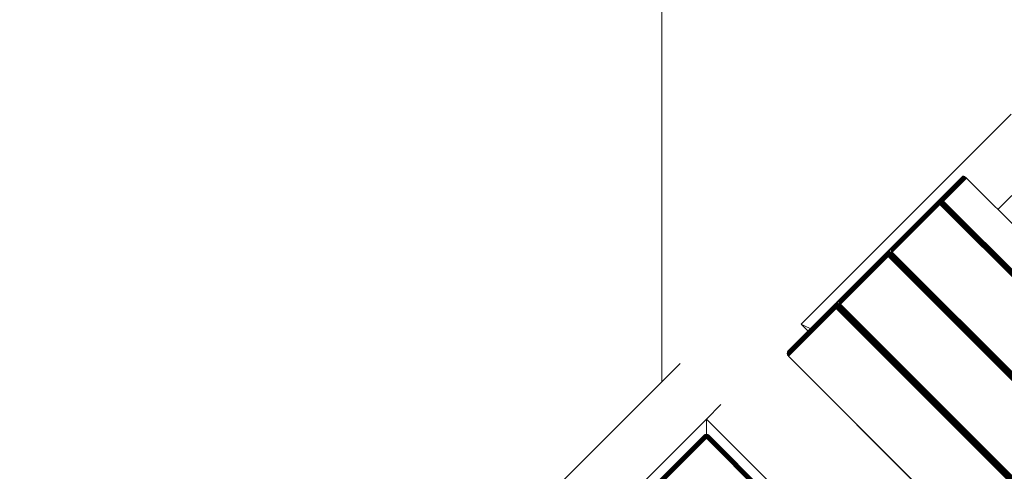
# Model space of a CAD drawing. Header units: millimetres. Extents: x -68595 to 26741, y -534 to 35396.
# Tile 29 of 172: x -60127 to -59617, y 27222 to 27456. Entities that reach past the tile are written whole.
import ezdxf

# ---------------------------------------------------------------- set-up
doc = ezdxf.new("R2010")
doc.units = ezdxf.units.MM
for name, color, linetype, lineweight, true_color in [('Furniture-1', 7, 'Continuous', 9, 0xaaaaaa), ('Kohvikutool-1', 7, 'Continuous', 9, 0xaaaaaa), ('Surface Pattern-1', 7, 'Continuous', 9, 0x232323)]:
    doc.layers.add(name, color=color, linetype=linetype, lineweight=lineweight, true_color=true_color)

# ---------------------------------------------------------------- blocks, each defined once
blk = doc.blocks.new('MA_Kohvikultool - Kohvikutool_DWG-V64-Sisehoov')
at = {"layer": 'Kohvikutool-1'}
for p, q in [((-165, 15), (-165, 465)), ((-348.73, 458), (-348.73, 22)), ((-331.82, 22), (-331.82, 458)), ((-331.46, 458), (-331.46, 22)), ((-331.08, 22), (-331.08, 458)), ((-330.68, 22), (-330.68, 458)), ((-330.29, 22), (-330.29, 458)), ((-329.93, 22), (-329.93, 458)), ((-329.64, 22), (-329.64, 458)), ((-329.41, 22), (-329.41, 458)), ((-329.25, 22), (-329.25, 458)), ((-294.28, 458), (-294.28, 22)), ((-294.19, 458), (-294.19, 22)), ((-293.77, 22), (-293.77, 458)), ((-293.41, 458), (-293.41, 22)), ((-293.03, 458), (-293.03, 22)), ((-292.63, 458), (-292.63, 22)), ((-292.24, 458), (-292.24, 22)), ((-291.88, 458), (-291.88, 22)), ((-291.59, 458), (-291.59, 22)), ((-291.36, 22), (-291.36, 458)), ((-291.2, 22), (-291.2, 458)), ((-256.23, 458), (-256.23, 22)), ((-256.14, 458), (-256.14, 22)), ((-255.72, 22), (-255.72, 458)), ((-255.36, 458), (-255.36, 22)), ((-254.98, 458), (-254.98, 22)), ((-254.58, 458), (-254.58, 22)), ((-254.19, 458), (-254.19, 22)), ((-253.83, 22), (-253.83, 458)), ((-253.54, 458), (-253.54, 22)), ((-253.31, 22), (-253.31, 458)), ((-253.15, 22), (-253.15, 458)), ((-218.18, 458), (-218.18, 22)), ((-218.09, 458), (-218.09, 22)), ((-159.97, 458), (-159.97, 22)), ((-159.86, 458), (-159.86, 22)), ((-159.67, 458), (-159.67, 22)), ((-159.41, 458), (-159.41, 22)), ((-159.09, 458), (-159.09, 22)), ((-158.74, 22), (-158.74, 458)), ((-158.36, 458), (-158.36, 22)), ((-158, 22), (-158, 458)), ((-378.23, 45), (-348.73, 45)), ((-348.73, 22), (-331.82, 22)), ((-348.73, 22), (-348.72, 21.64)), ((-331.8, 21.64), (-348.72, 21.64)), ((-348.72, 21.64), (-348.68, 21.26)), ((-348.68, 21.26), (-331.77, 21.26)), ((-348.68, 21.26), (-348.62, 20.91)), ((-331.7, 20.91), (-348.62, 20.91)), ((-348.62, 20.91), (-348.53, 20.59)), ((-348.53, 20.59), (-331.62, 20.59)), ((-348.53, 20.59), (-348.42, 20.33)), ((-331.82, 22), (-331.46, 22)), ((-331.82, 22), (-331.8, 21.64)), ((-331.8, 21.64), (-331.45, 21.64)), ((-331.8, 21.64), (-331.77, 21.26)), ((-331.77, 21.26), (-331.42, 21.28)), ((-331.77, 21.26), (-331.7, 20.91)), ((-331.74, 21.12), (-329.51, 21)), ((-331.73, 21.05), (-329.54, 20.92)), ((-331.7, 20.91), (-331.35, 20.92)), ((-331.7, 20.91), (-331.62, 20.59)), ((-331.62, 20.59), (-331.27, 20.61)), ((-331.62, 20.59), (-331.51, 20.33)), ((-331.46, 22), (-331.08, 22)), ((-331.45, 21.64), (-331.46, 22)), ((-331.07, 21.66), (-331.45, 21.64)), ((-331.45, 21.64), (-331.42, 21.28)), ((-331.03, 21.32), (-331.42, 21.28)), ((-331.42, 21.28), (-331.35, 20.92)), ((-330.97, 20.98), (-331.35, 20.92)), ((-331.35, 20.92), (-331.27, 20.61)), ((-330.89, 20.69), (-331.27, 20.61)), ((-331.27, 20.61), (-331.16, 20.35)), ((-330.79, 20.44), (-331.16, 20.35)), ((-331.08, 22), (-330.68, 22)), ((-331.07, 21.66), (-331.08, 22)), ((-330.67, 21.7), (-331.07, 21.66)), ((-331.03, 21.32), (-331.07, 21.66)), ((-330.64, 21.38), (-331.03, 21.32)), ((-330.97, 20.98), (-331.03, 21.32)), ((-330.58, 21.08), (-330.97, 20.98)), ((-330.89, 20.69), (-330.97, 20.98)), ((-330.51, 20.82), (-330.89, 20.69)), ((-330.79, 20.44), (-330.89, 20.69)), ((-330.42, 20.6), (-330.79, 20.44)), ((-330.67, 20.27), (-330.79, 20.44)), ((-330.68, 22), (-330.29, 22)), ((-330.67, 21.7), (-330.68, 22)), ((-330.28, 21.74), (-330.67, 21.7)), ((-330.64, 21.38), (-330.67, 21.7)), ((-330.31, 20.44), (-330.67, 20.27)), ((-330.25, 21.48), (-330.64, 21.38)), ((-330.58, 21.08), (-330.64, 21.38)), ((-330.21, 21.23), (-330.58, 21.08)), ((-330.51, 20.82), (-330.58, 21.08)), ((-330.14, 21), (-330.51, 20.82)), ((-330.42, 20.6), (-330.51, 20.82)), ((-330.07, 20.82), (-330.42, 20.6)), ((-330.31, 20.44), (-330.42, 20.6)), ((-329.98, 20.69), (-330.31, 20.44)), ((-330.21, 20.35), (-330.31, 20.44)), ((-330.29, 22), (-329.93, 22)), ((-330.28, 21.74), (-330.29, 22)), ((-329.93, 21.8), (-330.28, 21.74)), ((-330.25, 21.48), (-330.28, 21.74)), ((-329.91, 21.6), (-330.25, 21.48)), ((-330.21, 21.23), (-330.25, 21.48)), ((-329.87, 21.4), (-330.21, 21.23)), ((-330.14, 21), (-330.21, 21.23)), ((-330.21, 20.35), (-329.89, 20.61)), ((-329.82, 21.23), (-330.14, 21)), ((-330.07, 20.82), (-330.14, 21)), ((-330.1, 20.33), (-329.8, 20.59)), ((-329.76, 21.08), (-330.07, 20.82)), ((-329.98, 20.69), (-330.07, 20.82)), ((-329.7, 20.98), (-329.98, 20.69)), ((-329.89, 20.61), (-329.98, 20.69)), ((-329.64, 22), (-329.93, 22)), ((-329.93, 21.8), (-329.93, 22)), ((-329.93, 22), (-329.63, 21.87)), ((-329.63, 21.87), (-329.93, 21.8)), ((-329.91, 21.6), (-329.93, 21.8)), ((-329.63, 21.87), (-329.91, 21.6)), ((-329.62, 21.73), (-329.91, 21.6)), ((-329.87, 21.4), (-329.91, 21.6)), ((-329.89, 20.61), (-329.63, 20.92)), ((-329.8, 20.59), (-329.89, 20.61)), ((-329.62, 21.73), (-329.87, 21.4)), ((-329.6, 21.6), (-329.87, 21.4)), ((-329.82, 21.23), (-329.87, 21.4)), ((-329.6, 21.6), (-329.82, 21.23)), ((-329.56, 21.48), (-329.82, 21.23)), ((-329.76, 21.08), (-329.82, 21.23)), ((-329.8, 20.59), (-329.56, 20.91)), ((-329.8, 20.59), (-294.83, 20.59)), ((-329.56, 21.48), (-329.76, 21.08)), ((-329.52, 21.38), (-329.76, 21.08)), ((-329.7, 20.98), (-329.76, 21.08)), ((-329.52, 21.38), (-329.7, 20.98)), ((-329.48, 21.32), (-329.7, 20.98)), ((-329.63, 20.92), (-329.7, 20.98)), ((-329.41, 22), (-329.64, 22)), ((-329.63, 20.92), (-329.48, 21.32)), ((-329.63, 20.92), (-329.45, 21.3)), ((-329.63, 20.92), (-329.56, 20.91)), ((-329.56, 20.91), (-329.41, 21.27)), ((-329.56, 20.91), (-329.41, 21.27)), ((-329.56, 20.91), (-294.59, 20.91)), ((-329.41, 22), (-329.25, 22)), ((-329.38, 21.26), (-329.3, 21.64)), ((-329.38, 21.26), (-294.41, 21.26)), ((-329.3, 21.64), (-329.25, 22)), ((-329.28, 21.64), (-294.31, 21.64)), ((-294.28, 22), (-329.25, 22)), ((-295.13, 20.33), (-294.83, 20.59)), ((-294.83, 20.59), (-294.59, 20.91)), ((-294.65, 20.69), (-294.74, 20.61)), ((-294.59, 20.91), (-294.37, 21.28)), ((-294.59, 20.91), (-294.41, 21.26)), ((-294.31, 21.64), (-294.41, 21.26)), ((-294.27, 21.38), (-294.32, 21.23)), ((-294.31, 21.64), (-294.28, 22)), ((-294.18, 21.73), (-294.24, 21.6)), ((-294.19, 22), (-294.16, 21.93)), ((-293.77, 22), (-293.41, 22)), ((-293.77, 22), (-293.75, 21.64)), ((-293.4, 21.64), (-293.75, 21.64)), ((-293.75, 21.64), (-293.72, 21.26)), ((-293.37, 21.28), (-293.72, 21.26)), ((-293.72, 21.26), (-293.65, 20.91)), ((-293.69, 21.12), (-291.46, 21)), ((-293.68, 21.05), (-291.49, 20.92)), ((-293.3, 20.92), (-293.65, 20.91)), ((-293.65, 20.91), (-293.57, 20.59)), ((-293.22, 20.61), (-293.57, 20.59)), ((-293.57, 20.59), (-293.46, 20.33)), ((-293.41, 22), (-293.03, 22)), ((-293.4, 21.64), (-293.41, 22)), ((-293.02, 21.66), (-293.4, 21.64)), ((-293.4, 21.64), (-293.37, 21.28)), ((-292.98, 21.32), (-293.37, 21.28)), ((-293.37, 21.28), (-293.3, 20.92)), ((-292.92, 20.98), (-293.3, 20.92)), ((-293.3, 20.92), (-293.22, 20.61)), ((-292.84, 20.69), (-293.22, 20.61)), ((-293.22, 20.61), (-293.11, 20.35)), ((-292.74, 20.44), (-293.11, 20.35)), ((-293.03, 22), (-292.63, 22)), ((-293.02, 21.66), (-293.03, 22)), ((-292.62, 21.7), (-293.02, 21.66)), ((-292.98, 21.32), (-293.02, 21.66)), ((-292.59, 21.38), (-292.98, 21.32)), ((-292.92, 20.98), (-292.98, 21.32)), ((-292.53, 21.08), (-292.92, 20.98)), ((-292.84, 20.69), (-292.92, 20.98)), ((-292.46, 20.82), (-292.84, 20.69)), ((-292.74, 20.44), (-292.84, 20.69)), ((-292.37, 20.6), (-292.74, 20.44)), ((-292.62, 20.27), (-292.74, 20.44)), ((-292.63, 22), (-292.24, 22)), ((-292.62, 21.7), (-292.63, 22)), ((-292.23, 21.74), (-292.62, 21.7)), ((-292.59, 21.38), (-292.62, 21.7)), ((-292.26, 20.44), (-292.62, 20.27)), ((-292.2, 21.48), (-292.59, 21.38)), ((-292.53, 21.08), (-292.59, 21.38)), ((-292.16, 21.23), (-292.53, 21.08)), ((-292.46, 20.82), (-292.53, 21.08)), ((-292.1, 21), (-292.46, 20.82)), ((-292.37, 20.6), (-292.46, 20.82)), ((-292.02, 20.82), (-292.37, 20.6)), ((-292.26, 20.44), (-292.37, 20.6)), ((-291.93, 20.69), (-292.26, 20.44)), ((-292.16, 20.35), (-292.26, 20.44)), ((-292.24, 22), (-291.88, 22)), ((-292.23, 21.74), (-292.24, 22)), ((-291.88, 21.8), (-292.23, 21.74)), ((-292.2, 21.48), (-292.23, 21.74)), ((-291.86, 21.6), (-292.2, 21.48)), ((-292.16, 21.23), (-292.2, 21.48)), ((-291.82, 21.4), (-292.16, 21.23)), ((-292.1, 21), (-292.16, 21.23)), ((-292.16, 20.35), (-291.84, 20.61)), ((-291.77, 21.23), (-292.1, 21)), ((-292.02, 20.82), (-292.1, 21)), ((-292.05, 20.33), (-291.75, 20.59)), ((-291.71, 21.08), (-292.02, 20.82)), ((-291.93, 20.69), (-292.02, 20.82)), ((-291.65, 20.98), (-291.93, 20.69)), ((-291.84, 20.61), (-291.93, 20.69)), ((-291.88, 22), (-291.59, 22)), ((-291.88, 21.8), (-291.88, 22)), ((-291.59, 22), (-291.88, 21.8)), ((-291.58, 21.87), (-291.88, 21.8)), ((-291.86, 21.6), (-291.88, 21.8)), ((-291.58, 21.87), (-291.86, 21.6)), ((-291.57, 21.73), (-291.86, 21.6)), ((-291.82, 21.4), (-291.86, 21.6)), ((-291.84, 20.61), (-291.58, 20.92)), ((-291.84, 20.61), (-291.75, 20.59)), ((-291.57, 21.73), (-291.82, 21.4)), ((-291.55, 21.6), (-291.82, 21.4)), ((-291.77, 21.23), (-291.82, 21.4)), ((-291.55, 21.6), (-291.77, 21.23)), ((-291.51, 21.48), (-291.77, 21.23)), ((-291.71, 21.08), (-291.77, 21.23)), ((-291.75, 20.59), (-291.51, 20.91)), ((-256.78, 20.59), (-291.75, 20.59)), ((-291.51, 21.48), (-291.71, 21.08)), ((-291.47, 21.38), (-291.71, 21.08)), ((-291.65, 20.98), (-291.71, 21.08)), ((-291.47, 21.38), (-291.65, 20.98)), ((-291.43, 21.32), (-291.65, 20.98)), ((-291.58, 20.92), (-291.65, 20.98)), ((-291.59, 22), (-291.36, 22)), ((-291.58, 20.92), (-291.43, 21.32)), ((-291.58, 20.92), (-291.4, 21.3)), ((-291.58, 20.92), (-291.51, 20.91)), ((-291.51, 20.91), (-291.36, 21.27)), ((-291.51, 20.91), (-291.36, 21.27)), ((-256.54, 20.91), (-291.51, 20.91)), ((-291.2, 22), (-291.36, 22)), ((-291.36, 21.27), (-291.23, 21.64)), ((-256.36, 21.26), (-291.33, 21.26)), ((-291.25, 21.64), (-291.2, 22)), ((-256.26, 21.64), (-291.23, 21.64)), ((-256.23, 22), (-291.2, 22)), ((-257.08, 20.33), (-256.78, 20.59)), ((-256.78, 20.59), (-256.54, 20.91)), ((-256.6, 20.69), (-256.69, 20.61)), ((-256.54, 20.91), (-256.36, 21.26)), ((-256.26, 21.64), (-256.36, 21.26)), ((-256.23, 21.38), (-256.27, 21.23)), ((-256.23, 22), (-256.26, 21.64)), ((-256.13, 21.73), (-256.19, 21.6)), ((-256.11, 21.93), (-256.14, 22)), ((-255.72, 22), (-255.36, 22)), ((-255.72, 22), (-255.7, 21.64)), ((-255.7, 21.64), (-255.35, 21.64)), ((-255.7, 21.64), (-255.67, 21.26)), ((-255.67, 21.26), (-255.32, 21.28)), ((-255.67, 21.26), (-255.6, 20.91)), ((-255.64, 21.12), (-253.41, 21)), ((-255.63, 21.05), (-253.44, 20.92)), ((-255.6, 20.91), (-255.25, 20.92)), ((-255.6, 20.91), (-255.52, 20.59)), ((-255.52, 20.59), (-255.17, 20.61)), ((-255.52, 20.59), (-255.41, 20.33)), ((-255.36, 22), (-254.98, 22)), ((-255.36, 22), (-255.35, 21.64)), ((-254.97, 21.66), (-255.35, 21.64)), ((-255.35, 21.64), (-255.32, 21.28)), ((-254.93, 21.32), (-255.32, 21.28)), ((-255.32, 21.28), (-255.25, 20.92)), ((-254.87, 20.98), (-255.25, 20.92)), ((-255.25, 20.92), (-255.17, 20.61)), ((-254.79, 20.69), (-255.17, 20.61)), ((-255.17, 20.61), (-255.06, 20.35)), ((-254.69, 20.44), (-255.06, 20.35)), ((-254.98, 22), (-254.58, 22)), ((-254.98, 22), (-254.97, 21.66)), ((-254.57, 21.7), (-254.97, 21.66)), ((-254.93, 21.32), (-254.97, 21.66)), ((-254.54, 21.38), (-254.93, 21.32)), ((-254.87, 20.98), (-254.93, 21.32)), ((-254.48, 21.08), (-254.87, 20.98)), ((-254.79, 20.69), (-254.87, 20.98)), ((-254.41, 20.82), (-254.79, 20.69)), ((-254.69, 20.44), (-254.79, 20.69)), ((-254.32, 20.6), (-254.69, 20.44)), ((-254.57, 20.27), (-254.69, 20.44)), ((-254.58, 22), (-254.19, 22)), ((-254.58, 22), (-254.57, 21.7)), ((-254.18, 21.74), (-254.57, 21.7)), ((-254.54, 21.38), (-254.57, 21.7)), ((-254.21, 20.44), (-254.57, 20.27)), ((-254.15, 21.48), (-254.54, 21.38)), ((-254.48, 21.08), (-254.54, 21.38)), ((-254.11, 21.23), (-254.48, 21.08)), ((-254.41, 20.82), (-254.48, 21.08)), ((-254.05, 21), (-254.41, 20.82)), ((-254.32, 20.6), (-254.41, 20.82)), ((-253.97, 20.82), (-254.32, 20.6)), ((-254.21, 20.44), (-254.32, 20.6)), ((-253.88, 20.69), (-254.21, 20.44)), ((-254.11, 20.35), (-254.21, 20.44)), ((-254.19, 22), (-253.83, 22)), ((-254.19, 22), (-254.18, 21.74)), ((-253.83, 21.8), (-254.18, 21.74)), ((-254.15, 21.48), (-254.18, 21.74)), ((-253.81, 21.6), (-254.15, 21.48)), ((-254.11, 21.23), (-254.15, 21.48)), ((-253.77, 21.4), (-254.11, 21.23)), ((-254.05, 21), (-254.11, 21.23)), ((-254.11, 20.35), (-253.79, 20.61)), ((-253.72, 21.23), (-254.05, 21)), ((-253.97, 20.82), (-254.05, 21)), ((-254, 20.33), (-253.7, 20.59)), ((-253.66, 21.08), (-253.97, 20.82)), ((-253.88, 20.69), (-253.97, 20.82)), ((-253.6, 20.98), (-253.88, 20.69)), ((-253.79, 20.61), (-253.88, 20.69)), ((-253.83, 22), (-253.54, 22)), ((-253.83, 22), (-253.53, 21.93)), ((-253.83, 22), (-253.83, 21.8)), ((-253.53, 21.87), (-253.83, 21.8)), ((-253.81, 21.6), (-253.83, 21.8)), ((-253.53, 21.87), (-253.81, 21.6)), ((-253.52, 21.73), (-253.81, 21.6)), ((-253.77, 21.4), (-253.81, 21.6)), ((-253.79, 20.61), (-253.53, 20.92)), ((-253.7, 20.59), (-253.79, 20.61)), ((-253.52, 21.73), (-253.77, 21.4)), ((-253.5, 21.6), (-253.77, 21.4)), ((-253.72, 21.23), (-253.77, 21.4)), ((-253.5, 21.6), (-253.72, 21.23)), ((-253.46, 21.48), (-253.72, 21.23)), ((-253.66, 21.08), (-253.72, 21.23)), ((-253.7, 20.59), (-253.46, 20.91)), ((-218.73, 20.59), (-253.7, 20.59)), ((-253.46, 21.48), (-253.66, 21.08)), ((-253.42, 21.38), (-253.66, 21.08)), ((-253.6, 20.98), (-253.66, 21.08)), ((-253.42, 21.38), (-253.6, 20.98)), ((-253.38, 21.32), (-253.6, 20.98)), ((-253.53, 20.92), (-253.6, 20.98)), ((-253.31, 22), (-253.54, 22)), ((-253.53, 20.92), (-253.38, 21.32)), ((-253.28, 21.26), (-253.53, 20.92)), ((-253.46, 20.91), (-253.53, 20.92)), ((-253.46, 20.91), (-253.28, 21.26)), ((-218.49, 20.91), (-253.46, 20.91)), ((-253.31, 22), (-253.15, 22)), ((-253.2, 21.64), (-253.28, 21.26)), ((-218.31, 21.26), (-253.28, 21.26)), ((-253.2, 21.64), (-253.15, 22)), ((-218.21, 21.64), (-253.18, 21.64)), ((-218.18, 22), (-253.15, 22)), ((-236.98, 22), (-234.58, 15)), ((-234.58, 15), (-236.98, 22)), ((-234.58, 22), (-234.58, 15)), ((-219.03, 20.33), (-218.73, 20.59)), ((-218.73, 20.59), (-218.49, 20.91)), ((-218.55, 20.69), (-218.64, 20.61)), ((-218.49, 20.91), (-218.27, 21.28)), ((-218.31, 21.26), (-218.49, 20.91)), ((-218.21, 21.64), (-218.31, 21.26)), ((-218.18, 21.38), (-218.22, 21.23)), ((-218.21, 21.64), (-218.18, 22)), ((-218.08, 21.73), (-218.14, 21.6)), ((-218.06, 21.93), (-218.09, 22)), ((-158, 22), (-165, 15)), ((-165, 15), (-158, 22)), ((-160, 22), (-159.97, 21.64)), ((-159.97, 22), (-160, 22)), ((-160, 22), (-159.97, 21.64)), ((-159.93, 21.64), (-159.97, 22)), ((-159.86, 22), (-159.97, 22)), ((-159.93, 21.64), (-159.97, 21.64)), ((-159.97, 21.64), (-159.86, 21.26)), ((-159.97, 21.64), (-159.86, 21.26)), ((-159.83, 21.66), (-159.93, 21.64)), ((-159.93, 21.64), (-159.83, 21.28)), ((-159.83, 21.66), (-159.86, 22)), ((-159.67, 22), (-159.86, 22)), ((-159.83, 21.28), (-159.86, 21.26)), ((-159.86, 21.26), (-159.67, 20.91)), ((-159.86, 21.26), (-159.67, 20.91)), ((-159.65, 21.7), (-159.83, 21.66)), ((-159.73, 21.32), (-159.83, 21.66)), ((-159.73, 21.32), (-159.83, 21.28)), ((-159.83, 21.28), (-159.65, 20.92)), ((-159.56, 21.38), (-159.73, 21.32)), ((-159.56, 20.98), (-159.73, 21.32)), ((-159.65, 21.7), (-159.67, 22)), ((-159.41, 22), (-159.67, 22)), ((-159.65, 20.92), (-159.67, 20.91)), ((-159.67, 20.91), (-159.41, 20.59)), ((-159.67, 20.91), (-159.41, 20.59)), ((-159.39, 21.74), (-159.65, 21.7)), ((-159.56, 21.38), (-159.65, 21.7)), ((-159.56, 20.98), (-159.65, 20.92)), ((-159.65, 20.92), (-159.39, 20.61)), ((-159.31, 21.48), (-159.56, 21.38)), ((-159.4, 21.08), (-159.56, 21.38)), ((-159.4, 21.08), (-159.56, 20.98)), ((-159.31, 20.69), (-159.56, 20.98)), ((-159.39, 21.74), (-159.41, 22)), ((-159.09, 22), (-159.41, 22)), ((-159.39, 20.61), (-159.41, 20.59)), ((-159.41, 20.59), (-159.09, 20.33)), ((-159.41, 20.59), (-159.09, 20.33)), ((-159.18, 21.23), (-159.4, 21.08)), ((-159.18, 20.82), (-159.4, 21.08)), ((-159.08, 21.8), (-159.39, 21.74)), ((-159.31, 21.48), (-159.39, 21.74)), ((-159.31, 20.69), (-159.39, 20.61)), ((-159.39, 20.61), (-159.08, 20.35)), ((-159.02, 21.6), (-159.31, 21.48)), ((-159.18, 21.23), (-159.31, 21.48)), ((-159.18, 20.82), (-159.31, 20.69)), ((-159.02, 20.44), (-159.31, 20.69)), ((-158.92, 21.4), (-159.18, 21.23)), ((-159, 21), (-159.18, 21.23)), ((-159, 21), (-159.18, 20.82)), ((-158.92, 20.6), (-159.18, 20.82)), ((-159.08, 21.8), (-159.09, 22)), ((-158.74, 22), (-159.09, 22)), ((-158.74, 22), (-159.08, 21.8)), ((-158.72, 21.87), (-159.08, 21.8)), ((-159.02, 21.6), (-159.08, 21.8)), ((-159.02, 20.44), (-159.08, 20.35)), ((-158.72, 21.87), (-159.02, 21.6)), ((-158.68, 21.73), (-159.02, 21.6)), ((-158.92, 21.4), (-159.02, 21.6)), ((-158.92, 20.6), (-159.02, 20.44)), ((-158.68, 20.27), (-159.02, 20.44)), ((-158.77, 21.23), (-159, 21)), ((-158.77, 20.82), (-159, 21)), ((-158.68, 21.73), (-158.92, 21.4)), ((-158.62, 21.6), (-158.92, 21.4)), ((-158.77, 21.23), (-158.92, 21.4)), ((-158.77, 20.82), (-158.92, 20.6)), ((-158.62, 20.44), (-158.92, 20.6)), ((-158.62, 21.6), (-158.77, 21.23)), ((-158.52, 21.48), (-158.77, 21.23)), ((-158.6, 21.08), (-158.77, 21.23)), ((-158.6, 21.08), (-158.77, 20.82)), ((-158.52, 20.69), (-158.77, 20.82)), ((-158.36, 22), (-158.73, 21.93)), ((-158.62, 20.44), (-158.68, 20.27)), ((-158.52, 20.69), (-158.62, 20.44)), ((-158.3, 20.35), (-158.62, 20.44)), ((-158.52, 21.48), (-158.6, 21.08)), ((-158.4, 21.38), (-158.6, 21.08)), ((-158.4, 20.98), (-158.6, 21.08)), ((-158.4, 20.98), (-158.52, 20.69)), ((-158.26, 20.61), (-158.52, 20.69)), ((-158.4, 21.38), (-158.4, 20.98)), ((-158.27, 21.32), (-158.4, 20.98)), ((-158.2, 20.92), (-158.4, 20.98)), ((-158.36, 21.97), (-158, 22)), ((-158.3, 20.35), (-158.26, 20.61)), ((-158.2, 20.92), (-158.27, 21.32)), ((-158.26, 20.61), (-158.2, 20.92)), ((-158.26, 20.61), (-158, 20.59)), ((-158.2, 20.92), (-158.2, 21.3)), ((-158.2, 20.92), (-158, 20.91)), ((-158, 20.91), (-158.07, 21.27)), ((-55.75, 22), (-158, 22)), ((-158, 22), (-158, 21.64)), ((-55.75, 21.64), (-158, 21.64)), ((-158, 21.64), (-158, 21.26)), ((-55.75, 21.26), (-158, 21.26)), ((-158, 21.26), (-158, 20.91)), ((-55.75, 20.91), (-158, 20.91)), ((-158, 20.91), (-158, 20.59)), ((-55.75, 20.59), (-158, 20.59)), ((-158, 20.59), (-158, 20.33)), ((-348.42, 20.33), (-331.51, 20.33)), ((-348.42, 20.33), (-348.3, 20.14)), ((-348.3, 20.14), (-331.38, 20.14)), ((-348.3, 20.14), (-348.17, 20.03)), ((-348.17, 20.03), (-331.26, 20.03)), ((-348.17, 20.03), (-348.05, 20)), ((-348.05, 20), (-331.13, 20)), ((-348.05, 20), (-313.07, 20)), ((-331.51, 20.33), (-331.16, 20.35)), ((-331.51, 20.33), (-331.38, 20.14)), ((-331.38, 20.14), (-331.04, 20.17)), ((-331.38, 20.14), (-331.26, 20.03)), ((-331.26, 20.03), (-330.91, 20.07)), ((-331.26, 20.03), (-331.13, 20)), ((-331.16, 20.35), (-331.04, 20.17)), ((-331.13, 20), (-330.79, 20.03)), ((-331.13, 20), (-296.16, 20)), ((-330.67, 20.27), (-331.04, 20.17)), ((-331.04, 20.17), (-330.91, 20.07)), ((-330.91, 20.07), (-330.56, 20.17)), ((-330.79, 20.03), (-330.91, 20.07)), ((-330.79, 20.03), (-330.44, 20.14)), ((-330.79, 20.03), (-295.82, 20.03)), ((-330.56, 20.17), (-330.67, 20.27)), ((-330.56, 20.17), (-330.21, 20.35)), ((-330.44, 20.14), (-330.56, 20.17)), ((-330.44, 20.14), (-330.1, 20.33)), ((-330.44, 20.14), (-295.47, 20.14)), ((-330.1, 20.33), (-330.21, 20.35)), ((-330.1, 20.33), (-295.13, 20.33)), ((-315.58, 20.14), (-313.07, 20)), ((-313.07, 20), (-312.95, 20.03)), ((-296.16, 20), (-313.07, 20)), ((-312.82, 20.14), (-312.95, 20.03)), ((-296.04, 20.03), (-312.95, 20.03)), ((-310.25, 20.14), (-310.12, 20.03)), ((-293.21, 20.03), (-310.12, 20.03)), ((-310.12, 20.03), (-310, 20)), ((-310, 20), (-293.08, 20)), ((-310, 20), (-275.02, 20)), ((-296.16, 20), (-295.82, 20.03)), ((-296.16, 20), (-296.04, 20.03)), ((-296.04, 20.03), (-295.91, 20.14)), ((-295.7, 20.07), (-296.04, 20.03)), ((-295.82, 20.03), (-295.47, 20.14)), ((-295.7, 20.07), (-295.82, 20.03)), ((-295.47, 20.14), (-295.13, 20.33)), ((-293.33, 20.14), (-295.47, 20.14)), ((-293.46, 20.33), (-295.13, 20.33)), ((-293.11, 20.35), (-293.46, 20.33)), ((-293.46, 20.33), (-293.33, 20.14)), ((-292.99, 20.17), (-293.33, 20.14)), ((-293.33, 20.14), (-293.21, 20.03)), ((-292.86, 20.07), (-293.21, 20.03)), ((-293.21, 20.03), (-293.08, 20)), ((-293.11, 20.35), (-292.99, 20.17)), ((-293.08, 20), (-292.74, 20.03)), ((-293.08, 20), (-258.11, 20)), ((-292.62, 20.27), (-292.99, 20.17)), ((-292.99, 20.17), (-292.86, 20.07)), ((-292.86, 20.07), (-292.51, 20.17)), ((-292.86, 20.07), (-292.74, 20.03)), ((-292.74, 20.03), (-292.39, 20.14)), ((-257.77, 20.03), (-292.74, 20.03)), ((-292.51, 20.17), (-292.62, 20.27)), ((-292.51, 20.17), (-292.16, 20.35)), ((-292.51, 20.17), (-292.39, 20.14)), ((-292.39, 20.14), (-292.05, 20.33)), ((-292.39, 20.14), (-257.42, 20.14)), ((-292.16, 20.35), (-292.05, 20.33)), ((-257.08, 20.33), (-292.05, 20.33)), ((-277.53, 20.14), (-275.02, 20)), ((-275.02, 20), (-274.9, 20.03)), ((-258.11, 20), (-275.02, 20)), ((-274.9, 20.03), (-274.77, 20.14)), ((-257.99, 20.03), (-274.9, 20.03)), ((-272.2, 20.14), (-272.07, 20.03)), ((-272.07, 20.03), (-255.16, 20.03)), ((-272.07, 20.03), (-271.95, 20)), ((-271.95, 20), (-255.03, 20)), ((-271.95, 20), (-236.98, 20)), ((-258.11, 20), (-257.77, 20.03)), ((-258.11, 20), (-257.99, 20.03)), ((-257.99, 20.03), (-257.86, 20.14)), ((-257.65, 20.07), (-257.99, 20.03)), ((-257.77, 20.03), (-257.42, 20.14)), ((-257.65, 20.07), (-257.77, 20.03)), ((-257.42, 20.14), (-257.08, 20.33)), ((-257.42, 20.14), (-255.28, 20.14)), ((-257.08, 20.33), (-255.41, 20.33)), ((-255.41, 20.33), (-255.06, 20.35)), ((-255.41, 20.33), (-255.28, 20.14)), ((-255.28, 20.14), (-254.94, 20.17)), ((-255.28, 20.14), (-255.16, 20.03)), ((-255.16, 20.03), (-254.81, 20.07)), ((-255.16, 20.03), (-255.03, 20)), ((-255.06, 20.35), (-254.94, 20.17)), ((-255.03, 20), (-254.69, 20.03)), ((-255.03, 20), (-220.06, 20)), ((-254.57, 20.27), (-254.94, 20.17)), ((-254.94, 20.17), (-254.81, 20.07)), ((-254.81, 20.07), (-254.46, 20.17)), ((-254.69, 20.03), (-254.81, 20.07)), ((-254.69, 20.03), (-254.34, 20.14)), ((-219.72, 20.03), (-254.69, 20.03)), ((-254.46, 20.17), (-254.57, 20.27)), ((-254.46, 20.17), (-254.11, 20.35)), ((-254.34, 20.14), (-254.46, 20.17)), ((-254.34, 20.14), (-254, 20.33)), ((-219.37, 20.14), (-254.34, 20.14)), ((-254, 20.33), (-254.11, 20.35)), ((-219.03, 20.33), (-254, 20.33)), ((-239.48, 20.14), (-236.98, 20)), ((-236.98, 20), (-236.85, 20.03)), ((-220.06, 20), (-236.98, 20)), ((-236.85, 20.03), (-236.72, 20.14)), ((-219.94, 20.03), (-236.85, 20.03)), ((-220.06, 20), (-219.72, 20.03)), ((-220.06, 20), (-219.94, 20.03)), ((-219.94, 20.03), (-219.81, 20.14)), ((-219.94, 20.03), (-219.6, 20.07)), ((-219.72, 20.03), (-219.37, 20.14)), ((-219.72, 20.03), (-219.6, 20.07)), ((-219.37, 20.14), (-219.03, 20.33)), ((-159.08, 20.35), (-159.09, 20.33)), ((-159.09, 20.33), (-158.74, 20.14)), ((-159.09, 20.33), (-158.74, 20.14)), ((-159.08, 20.35), (-158.72, 20.17)), ((-158.72, 20.17), (-158.74, 20.14)), ((-158.74, 20.14), (-158.36, 20.03)), ((-158.74, 20.14), (-158.36, 20.03)), ((-158.68, 20.27), (-158.72, 20.17)), ((-158.72, 20.17), (-158.36, 20.07)), ((-158.34, 20.17), (-158.68, 20.27)), ((-158.36, 20.07), (-158.34, 20.17)), ((-158.36, 20.07), (-158, 20.03)), ((-158.36, 20.07), (-158.36, 20.03)), ((-158.36, 20.03), (-158, 20)), ((-158.36, 20.03), (-158, 20)), ((-158.34, 20.17), (-158.3, 20.35)), ((-158.34, 20.17), (-158, 20.14)), ((-158.3, 20.35), (-158, 20.33)), ((-55.75, 20.33), (-158, 20.33)), ((-158, 20.33), (-158, 20.14)), ((-158, 20.14), (-55.75, 20.14)), ((-158, 20.14), (-158, 20.03)), ((-158, 20.03), (-158, 20)), ((-55.75, 20.03), (-158, 20.03)), ((-234.58, 15), (-388.49, 15)), ((-165, 15), (-175.67, 15)), ((-35.34, 15), (-165, 15)), ((-10.89, -15), (-175.67, -15))]:
    blk.add_line(p, q, dxfattribs=at)
blk = doc.blocks.new('MA_Kohvikultool - MA_Kohvikultool-V65-Sisehoov')
blk.add_blockref('MA_Kohvikultool - Kohvikutool_DWG-V64-Sisehoov', (111.57, -216.07))

msp = doc.modelspace()

# ---------------------------------------------------------------- hatches: boundary and pattern name
at = {"layer": 'Surface Pattern-1'}
h = msp.add_hatch(dxfattribs=at)
h.set_pattern_fill('FP_6', color=256, style=0, pattern_type=2)
h.set_pattern_definition([(270, (-67594.6, -13241.8), (600, 4e-14), []), (0, (-67594.6, -13241.8), (0, 600), [])])
h.paths.add_polyline_path([(-59902.01, 25556.61), (-57646.08, 27269.19), (-57646.08, 29348.17), (-66244.21, 29348.17), (-66244.21, 29093.17), (-66744.21, 29093.17), (-66744.21, 29348.17), (-66798.58, 29348.17), (-66798.58, 25687.16), (-64518.77, 26921.57), (-63355.37, 26921.57), (-59935.15, 25569.7)])
h.paths.add_polyline_path([(-59935.15, 25671.63), (-60763.15, 26024.35), (-60410.88, 26851.3), (-59583.94, 26499.03), (-59934.9, 25672.21)])
h.paths.add_polyline_path([(-59925.64, 25770.8), (-59923.44, 25775.98), (-60296.25, 25934.23), (-60298.45, 25929.05), (-59935.15, 25774.84)])
h.paths.add_polyline_path([(-59886.32, 25863.43), (-59884.13, 25868.61), (-60256.93, 26026.85), (-60259.13, 26021.68), (-59896.89, 25867.91)])
h.paths.add_polyline_path([(-60326.06, 25940.77), (-60323.86, 25945.95), (-60696.67, 26104.2), (-60698.87, 26099.02), (-60338.5, 25946.05)])
h.paths.add_polyline_path([(-59847.01, 25956.06), (-59844.81, 25961.23), (-60217.61, 26119.48), (-60219.81, 26114.3), (-59875.7, 25968.24)])
h.paths.add_polyline_path([(-60286.74, 26033.4), (-60284.55, 26038.58), (-60657.35, 26196.82), (-60659.55, 26191.64), (-60312.19, 26044.2)])
h.paths.add_polyline_path([(-59807.69, 26048.68), (-59805.49, 26053.86), (-60178.3, 26212.11), (-60180.49, 26206.93), (-59811.38, 26050.25)])
h.paths.add_polyline_path([(-60247.43, 26126.02), (-60245.23, 26131.2), (-60618.03, 26289.45), (-60620.23, 26284.27), (-60254.11, 26128.86)])
h.paths.add_polyline_path([(-59768.37, 26141.31), (-59766.58, 26146.66), (-60138.98, 26304.73), (-60141.18, 26299.55), (-59772.06, 26142.87)])
h.paths.add_polyline_path([(-60208.11, 26218.65), (-60205.91, 26223.83), (-60578.72, 26382.07), (-60580.91, 26376.9), (-60254.11, 26238.18)])
h.paths.add_polyline_path([(-60702.62, 26231.01), (-61172.19, 26271.89), (-61169.58, 26301.77), (-61158.95, 26300.85), (-61151.37, 26400.57), (-61203.14, 26405.07), (-61212.32, 26310.84), (-61214.46, 26310.84), (-61227.91, 26311.07), (-61228.27, 26306.88), (-61409.69, 26322.68), (-61370.66, 26770.98), (-61189.25, 26755.19), (-61189.25, 26750.03), (-61173.59, 26747.54), (-61173.52, 26745.41), (-61181.46, 26654.13), (-61128.6, 26649.53), (-61119.93, 26749.15), (-61130.56, 26750.08), (-61127.96, 26779.97), (-60658.39, 26739.09), (-60661, 26709.2), (-60671.62, 26710.13), (-60710.65, 26261.82), (-60700.02, 26260.9)])
h.paths.add_polyline_path([(-59729.05, 26233.93), (-59726.86, 26239.11), (-60099.66, 26397.36), (-60101.86, 26392.18), (-59766.58, 26249.86)])
h.paths.add_polyline_path([(-60818.88, 26301.36), (-60785.06, 26689.89), (-60790.04, 26690.32), (-60823.86, 26301.79), (-60819.24, 26301.39)])
h.paths.add_polyline_path([(-60929.71, 26311.01), (-60895.89, 26699.54), (-60900.87, 26699.97), (-60934.69, 26311.44), (-60930.07, 26311.04)])
h.paths.add_polyline_path([(-60168.79, 26311.28), (-60166.59, 26316.45), (-60539.4, 26474.7), (-60541.6, 26469.52), (-60179.65, 26315.88)])
h.paths.add_polyline_path([(-61040.54, 26320.65), (-61006.72, 26709.19), (-61011.7, 26709.62), (-61045.52, 26321.09), (-61040.91, 26320.69)])
h.paths.add_polyline_path([(-59689.74, 26326.56), (-59687.54, 26331.74), (-60060.34, 26489.98), (-60062.54, 26484.81), (-59753.84, 26353.77)])
h.paths.add_polyline_path([(-61339.39, 26346.67), (-61305.57, 26735.2), (-61334.96, 26737.76), (-61368.78, 26349.23), (-61341.39, 26346.84)])
h.paths.add_polyline_path([(-61794.58, 26398.35), (-61840.04, 26401.68), (-61870.78, 26407.04), (-61905.09, 26416.67), (-61936.08, 26428.54), (-61967.1, 26444.26), (-61995.78, 26462.31), (-62022.06, 26482.8), (-62049.05, 26508.6), (-62071.6, 26534.97), (-62089.77, 26560.85), (-62106.41, 26590.15), (-62120.92, 26622.77), (-62131.8, 26655.75), (-62139.08, 26688.22), (-62143.2, 26721.41), (-62144.05, 26759.59), (-62141.75, 26790.03), (-62135.88, 26824.61), (-62126.95, 26856.9), (-62114.39, 26889.85), (-62099.32, 26919.78), (-62080.62, 26949.54), (-62058.46, 26977.66), (-62034.33, 27002.81), (-62009.22, 27024.44), (-61978.85, 27045.48), (-61952.78, 27060.17), (-61919.95, 27074.76), (-61883.79, 27086.41), (-61854.75, 27092.84), (-61818.79, 27097.11), (-61786.3, 27097.97), (-61751.21, 27095.26), (-61718.3, 27089.65), (-61684.08, 27080.02), (-61653.08, 27068.15), (-61621.65, 27052.19), (-61593.39, 27034.38), (-61567.11, 27013.89), (-61540.12, 26988.09), (-61517.57, 26961.73), (-61499.4, 26935.85), (-61482.76, 26906.54), (-61468.25, 26873.93), (-61456.53, 26837.61), (-61450.09, 26808.51), (-61445.96, 26775.13), (-61445.04, 26738.53), (-61447.42, 26706.67), (-61453.29, 26672.07), (-61463.17, 26637.11), (-61474.78, 26606.85), (-61489.85, 26576.91), (-61508.55, 26547.15), (-61530.7, 26519.03), (-61554.84, 26493.88), (-61579.95, 26472.26), (-61607.41, 26452.97), (-61636.39, 26436.52), (-61669.22, 26421.93), (-61701.98, 26411.13), (-61736.7, 26403.53), (-61771.87, 26399.46), (-61787.01, 26398.72)])
h.paths.add_polyline_path([(-60129.47, 26403.9), (-60127.28, 26409.08), (-60500.08, 26567.33), (-60502.28, 26562.15), (-60179.65, 26425.2)])
h.paths.add_polyline_path([(-59650.42, 26419.19), (-59622.82, 26484.2), (-59995.63, 26642.44), (-60023.22, 26577.43), (-59657.46, 26422.17)])
h.paths.add_polyline_path([(-61147.68, 26430.36), (-61131.2, 26619.64), (-61184.08, 26624.02), (-61200.54, 26434.96), (-61151.37, 26430.68)])
h.paths.add_polyline_path([(-61647.95, 26475.26), (-61641.03, 26479.35), (-61647.42, 26475.58)])
h.paths.add_polyline_path([(-61622.33, 26490.62), (-61615.32, 26495.8), (-61622.27, 26490.67)])
h.paths.add_polyline_path([(-60090.16, 26496.53), (-60087.96, 26501.71), (-60460.76, 26659.95), (-60462.96, 26654.77), (-60093.95, 26498.14)])
h.paths.add_polyline_path([(-61554.46, 26552.32), (-61548.96, 26559.68), (-61554.14, 26552.76)])
h.paths.add_polyline_path([(-59757.36, 26583.89), (-59778.57, 26605.1), (-59771.03, 26612.64), (-60089.23, 26930.84), (-60096.77, 26923.3), (-60117.98, 26944.51), (-59784.7, 27277.8), (-59763.48, 27256.58), (-59771.03, 27249.04), (-59700.32, 27178.33), (-59662.8, 27215.85), (-59729.03, 27283.57), (-59728.47, 27284.32), (-59718.6, 27295.01), (-59721.43, 27298.64), (-59593.06, 27427), (-59275.26, 27108.41), (-59403.63, 26980.04), (-59407.67, 26983.27), (-59419.56, 26972.97), (-59420.34, 26973.4), (-59486.02, 27039.07), (-59523.54, 27001.55), (-59452.83, 26930.84), (-59445.29, 26938.39), (-59424.07, 26917.17), (-59736.53, 26604.71)])
h.paths.add_polyline_path([(-60050.84, 26589.15), (-60023.24, 26654.16), (-60396.05, 26812.41), (-60423.64, 26747.4), (-60093.95, 26607.45)])
h.paths.add_polyline_path([(-61520.86, 26602.89), (-61517.49, 26609.91), (-61520.74, 26603.14)])
h.paths.add_polyline_path([(-61497.78, 26659.01), (-61495.78, 26666.76), (-61497.59, 26659.74)])
h.paths.add_polyline_path([(-59713.58, 26712.52), (-59710.04, 26716.06), (-59985.81, 26991.83), (-59989.35, 26988.29), (-59722.67, 26721.62)])
h.paths.add_polyline_path([(-61486.06, 26718.56), (-61485.61, 26726.54), (-61486.02, 26719.3)])
h.paths.add_polyline_path([(-61486.18, 26779.52), (-61487.29, 26787.22), (-61486.21, 26779.69)])
h.paths.add_polyline_path([(-59634.91, 26791.19), (-59631.38, 26794.72), (-59907.15, 27070.49), (-59910.68, 27066.96), (-59646.27, 26802.55)])
h.paths.add_polyline_path([(-61492.44, 26816.46), (-61493.27, 26819.78), (-61492.82, 26817.94)])
h.paths.add_polyline_path([(-59556.24, 26869.85), (-59552.71, 26873.39), (-59828.48, 27149.16), (-59832.02, 27145.62), (-59617.23, 26930.84)])
h.paths.add_polyline_path([(-61521.5, 26894.98), (-61525.59, 26901.9), (-61521.81, 26895.51)])
h.paths.add_polyline_path([(-61536.86, 26920.59), (-61542.04, 26927.62), (-61536.91, 26920.66)])
h.paths.add_polyline_path([(-61598.56, 26988.47), (-61605.92, 26993.97), (-61598.74, 26988.6)])
h.paths.add_polyline_path([(-61649.12, 27022.07), (-61659.08, 27026.82), (-61649.38, 27022.19)])
h.paths.add_polyline_path([(-59544.75, 27022.76), (-59507.23, 27060.29), (-59641.58, 27194.64), (-59679.1, 27157.12), (-59548.34, 27026.35)])
h.paths.add_polyline_path([(-61705.25, 27045.15), (-61712.99, 27047.16), (-61705.98, 27045.34)])
h.paths.add_polyline_path([(-61764.79, 27056.87), (-61772.78, 27057.32), (-61765.54, 27056.91)])
h.paths.add_polyline_path([(-59344.13, 27081.97), (-59323.67, 27103.23), (-59599.04, 27378.6), (-59619.9, 27357.74), (-59351.03, 27088.87)])
h.paths.add_polyline_path([(-59595.4, 28393.03), (-59595.4, 29293.03), (-58695.4, 29293.03), (-58695.4, 28393.03), (-59593.4, 28393.03)])
h.paths.add_polyline_path([(-59160.4, 28423.03), (-59160.4, 28493.66), (-59565.4, 28493.66), (-59565.4, 28423.03), (-59439.22, 28423.03)])
h.paths.add_polyline_path([(-59130.4, 28423.03), (-58725.4, 28423.03), (-58725.4, 28493.66), (-59130.4, 28493.66)])
h.paths.add_polyline_path([(-60051.44, 28463.63), (-60375.55, 28814.78), (-60353.5, 28835.13), (-60344.05, 28824.89), (-60270.57, 28892.72), (-60306.56, 28931.71), (-60376.79, 28868.21), (-60377.51, 28868.72), (-60387.74, 28879.26), (-60391.52, 28876.31), (-60514.76, 29009.83), (-60183.81, 29314.75), (-60060.57, 29181.23), (-60063.78, 29177.13), (-60054.14, 29165.03), (-60054.59, 29164.27), (-60122.85, 29101.27), (-60086.86, 29062.28), (-60013.38, 29130.1), (-60022.83, 29140.34), (-60000.78, 29160.69), (-59676.67, 28809.54), (-59698.72, 28789.19), (-59708.17, 28799.43), (-60038.84, 28494.22), (-60029.39, 28483.98), (-60038.84, 28475.26)])
h.paths.add_polyline_path([(-58316.71, 28469.45), (-58337.06, 28491.49), (-58326.82, 28500.94), (-58632.03, 28831.62), (-58642.27, 28822.17), (-58662.62, 28844.21), (-58311.47, 29168.32), (-58291.12, 29146.28), (-58301.36, 29136.83), (-58233.53, 29063.35), (-58194.54, 29099.33), (-58258.04, 29169.56), (-58257.53, 29170.29), (-58246.99, 29180.51), (-58249.94, 29184.29), (-58116.42, 29307.53), (-57811.5, 28976.59), (-57945.25, 28853.6), (-57949.12, 28856.56), (-57961.22, 28846.92), (-57961.98, 28847.37), (-58024.98, 28915.63), (-58063.97, 28879.64), (-57996.15, 28806.15), (-57985.91, 28815.6), (-57965.56, 28793.56), (-58314.06, 28471.9)])
h.paths.add_polyline_path([(-59439.22, 28588.66), (-59160.4, 28588.66), (-59160.4, 28594.28), (-59565.4, 28594.28), (-59565.4, 28588.66)])
h.paths.add_polyline_path([(-59002.73, 28588.66), (-58725.4, 28588.66), (-58725.4, 28594.28), (-59130.4, 28594.28), (-59130.4, 28588.66)])
h.paths.add_polyline_path([(-60092.25, 28596.31), (-59805.67, 28860.83), (-59809.06, 28864.5), (-60095.64, 28599.99), (-60093.95, 28598.15)])
h.paths.add_polyline_path([(-58265.42, 28598.44), (-58261.75, 28601.83), (-58526.26, 28888.42), (-58529.94, 28885.03), (-58271.91, 28605.47)])
h.paths.add_polyline_path([(-58183.67, 28673.9), (-58180, 28677.29), (-58444.51, 28963.87), (-58448.19, 28960.48), (-58195.19, 28686.37)])
h.paths.add_polyline_path([(-60167.71, 28678.06), (-59881.12, 28942.58), (-59884.51, 28946.25), (-60171.1, 28681.74)])
h.paths.add_polyline_path([(-59439.22, 28689.28), (-59160.4, 28689.28), (-59160.4, 28694.91), (-59565.4, 28694.91), (-59565.4, 28689.28)])
h.paths.add_polyline_path([(-58784.49, 28689.28), (-58725.4, 28689.28), (-58725.4, 28694.91), (-59130.4, 28694.91), (-59130.4, 28689.28), (-59002.73, 28689.28)])
h.paths.add_polyline_path([(-58101.92, 28749.35), (-58098.24, 28752.74), (-58362.76, 29039.33), (-58366.44, 29035.94), (-58109.4, 28757.45)])
h.paths.add_polyline_path([(-60243.16, 28759.81), (-59956.58, 29024.33), (-59959.97, 29028.01), (-60246.55, 28763.49)])
h.paths.add_polyline_path([(-58959.56, 28789.91), (-58725.4, 28789.91), (-58725.4, 28795.53), (-59130.4, 28795.53), (-59130.4, 28789.91), (-59002.73, 28789.91)])
h.paths.add_polyline_path([(-59160.4, 28789.91), (-59160.4, 28795.53), (-59565.4, 28795.53), (-59565.4, 28789.91), (-59220.97, 28789.91)])
h.paths.add_polyline_path([(-58725.4, 28890.53), (-58725.4, 28896.16), (-59130.4, 28896.16), (-59130.4, 28890.53), (-58784.49, 28890.53)])
h.paths.add_polyline_path([(-59220.97, 28890.53), (-59160.4, 28890.53), (-59160.4, 28896.16), (-59565.4, 28896.16), (-59565.4, 28890.53), (-59330.09, 28890.53)])
h.paths.add_polyline_path([(-58084.32, 28901.68), (-58045.33, 28937.67), (-58174.2, 29077.29), (-58213.19, 29041.3), (-58102.31, 28921.17)])
h.paths.add_polyline_path([(-60248.53, 28913.06), (-60108.91, 29041.93), (-60144.9, 29080.92), (-60284.51, 28952.05), (-60268.07, 28934.24)])
h.paths.add_polyline_path([(-57881.48, 28952.81), (-57860.06, 28973.09), (-58124.32, 29259.41), (-58146, 29239.4), (-57886.03, 28957.74)])
h.paths.add_polyline_path([(-60446.62, 28980.25), (-60160.04, 29244.77), (-60180.32, 29266.19), (-60466.63, 29001.93), (-60450.31, 28984.25)])
h.paths.add_polyline_path([(-59565.4, 28991.16), (-59160.4, 28991.16), (-59160.4, 28996.78), (-59565.4, 28996.78)])
h.paths.add_polyline_path([(-58725.4, 28991.16), (-58725.4, 28996.78), (-59130.4, 28996.78), (-59130.4, 28991.16), (-58784.49, 28991.16)])
h.paths.add_polyline_path([(-58725.4, 29091.78), (-58725.4, 29097.41), (-59130.4, 29097.41), (-59130.4, 29091.78), (-58784.49, 29091.78)])
h.paths.add_polyline_path([(-59220.97, 29091.78), (-59160.4, 29091.78), (-59160.4, 29097.41), (-59565.4, 29097.41), (-59565.4, 29091.78), (-59439.22, 29091.78)])
h.paths.add_polyline_path([(-59439.22, 29192.41), (-59160.4, 29192.41), (-59160.4, 29198.03), (-59565.4, 29198.03), (-59565.4, 29192.41)])
h.paths.add_polyline_path([(-58725.4, 29192.41), (-58725.4, 29198.03), (-59130.4, 29198.03), (-59130.4, 29192.41), (-58784.49, 29192.41)])

# ---------------------------------------------------------------- block references
at = {"layer": 'Furniture-1', "rotation": 225.0000003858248}
msp.add_blockref('MA_Kohvikultool - MA_Kohvikultool-V65-Sisehoov', (-59666.63, 27069.08), dxfattribs=at)

doc.saveas('drawing.dxf')
